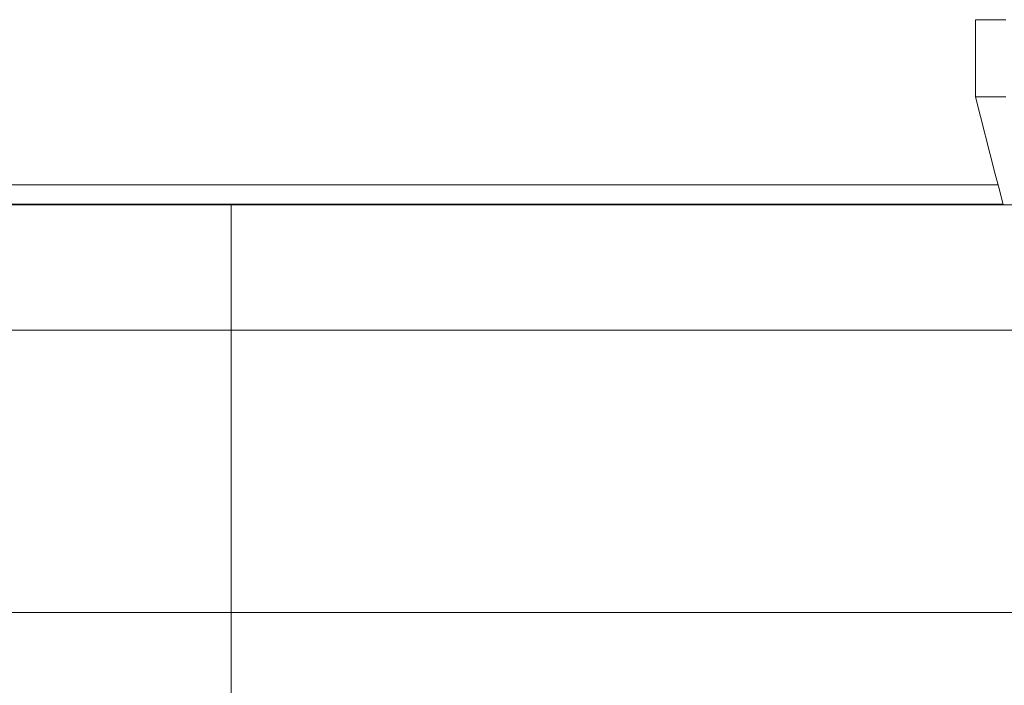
# Model space of a CAD drawing. Header units: millimetres. Extents: x 52659 to 1698020, y -10054 to 104697.
# Tile 86 of 256: x 175264 to 178330, y 15632 to 17704. Entities that reach past the tile are written whole.
import ezdxf

# ---------------------------------------------------------------- set-up
doc = ezdxf.new("R2010")
doc.units = ezdxf.units.MM
doc.header["$MEASUREMENT"] = 0
for name, color, linetype in [('08-01 2D Dessin général.2D', 7, 'Continuous'), ('A-ROOF-____-OTLN.Modèle IFC', 7, 'Continuous'), ('M-EQPM-____-OTLN.Modèle IFC', 7, 'Continuous')]:
    doc.layers.add(name, color=color, linetype=linetype)

# ---------------------------------------------------------------- blocks, each defined once
blk = doc.blocks.new('Élément de coupe_79_1', base_point=(131932.7, 5158.1))
at = {"layer": 'M-EQPM-____-OTLN.Modèle IFC', "color": 7, "linetype": 'Continuous', "lineweight": 18}
for p, q in [((178239.5, 17704.3), (178245.6, 17704.3)), ((178239.5, 17704.3), (178239.5, 17464.3)), ((178245.6, 17704.3), (178263.8, 17704.3)), ((178263.8, 17704.3), (178293.7, 17704.3)), ((178293.7, 17704.3), (178334.7, 17704.3)), ((178239.5, 17464.3), (178245.6, 17464.3)), ((178301.6, 17223.7), (178239.5, 17464.3)), ((178245.6, 17464.3), (178263.8, 17464.3)), ((178263.8, 17464.3), (178293.7, 17464.3)), ((178293.7, 17464.3), (178334.7, 17464.3)), ((178314.3, 17174.3), (178301.6, 17223.7)), ((178326.3, 17127.8), (178314.3, 17174.3))]:
    blk.add_line(p, q, dxfattribs=at)
blk = doc.blocks.new('Élément de coupe_80_1', base_point=(131932.7, 5158.1))
at = {"layer": 'A-ROOF-____-OTLN.Modèle IFC', "color": 7, "linetype": 'Continuous', "lineweight": 18}
for p, q in [((220913.8, 17127.8), (135182.7, 17127.8)), ((220913.8, 16738.1), (135182.7, 16738.1)), ((135182.7, 15858.1), (220913.8, 15858.1))]:
    blk.add_line(p, q, dxfattribs=at)
blk = doc.blocks.new('Élément de coupe_81_1', base_point=(131932.7, 5158.1))
at = {"layer": 'A-ROOF-____-OTLN.Modèle IFC', "color": 7, "linetype": 'Continuous', "lineweight": 18}
for p, q in [((178310.2, 17190.3), (173022.7, 17190.3)), ((178325.7, 17130.3), (173022.7, 17130.3))]:
    blk.add_line(p, q, dxfattribs=at)

msp = doc.modelspace()

# ---------------------------------------------------------------- linework, layer by layer
at = {"layer": '08-01 2D Dessin général.2D', "color": 7, "linetype": 'Continuous', "lineweight": 9}
msp.add_line((175922.668, 14818.072), (175922.668, 17130.253), dxfattribs=at)

# ---------------------------------------------------------------- block references
at = {"layer": 'A-ROOF-____-OTLN.Modèle IFC', "lineweight": 0}
for name in ['Élément de coupe_81_1', 'Élément de coupe_80_1']:
    msp.add_blockref(name, (131932.668, 5158.072), dxfattribs=at)
at = {"layer": 'M-EQPM-____-OTLN.Modèle IFC', "lineweight": 0}
msp.add_blockref('Élément de coupe_79_1', (131932.668, 5158.072), dxfattribs=at)

doc.saveas('drawing.dxf')
